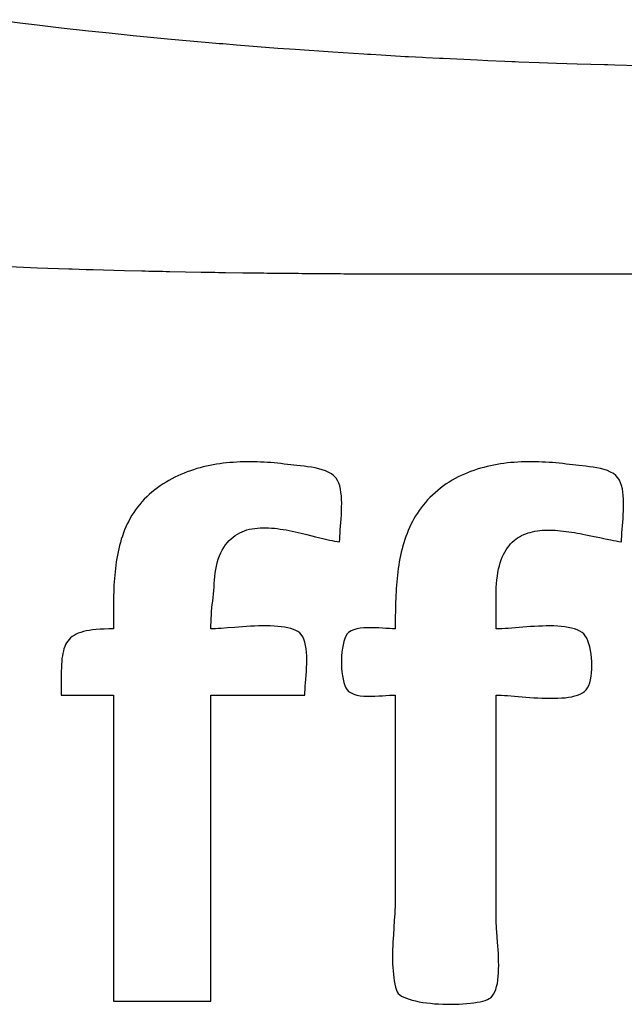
# Model space of a CAD drawing. Header units: inches. Extents: x 0 to 16, y 0 to 10.
# Tile 8 of 27: x 13.7556 to 13.8304, y 1.3084 to 1.4303. Entities that reach past the tile are written whole.
import ezdxf

# ---------------------------------------------------------------- set-up
doc = ezdxf.new("R2010")
doc.units = ezdxf.units.IN
doc.header["$LTSCALE"] = 0.935
doc.header["$MEASUREMENT"] = 0
doc.layers.get('0').update_dxf_attribs({"linetype": 'CONTINUOUS'})

msp = doc.modelspace()

# ---------------------------------------------------------------- linework, layer by layer
at = {"color": 2, "linetype": 'CONTINUOUS'}
for p, q in [((13.75261, 1.43035), (13.75558, 1.42997)), ((13.75558, 1.42997), (13.75771, 1.42971)), ((13.75771, 1.42971), (13.76068, 1.42936)), ((13.76068, 1.42936), (13.76408, 1.42898)), ((13.76408, 1.42898), (13.76451, 1.42894)), ((13.76451, 1.42894), (13.76493, 1.42889)), ((13.76493, 1.42889), (13.76621, 1.42875)), ((13.76621, 1.42875), (13.76664, 1.42871)), ((13.76664, 1.42871), (13.76962, 1.4284)), ((13.76962, 1.4284), (13.77175, 1.42819)), ((13.77175, 1.42819), (13.77388, 1.42798)), ((13.77388, 1.42798), (13.77899, 1.42752)), ((13.77899, 1.42752), (13.78027, 1.42741)), ((13.78027, 1.42741), (13.7807, 1.42738)), ((13.7807, 1.42738), (13.78241, 1.42723)), ((13.78241, 1.42723), (13.78497, 1.42703)), ((13.78497, 1.42703), (13.78752, 1.42683)), ((13.78752, 1.42683), (13.78966, 1.42668)), ((13.78966, 1.42668), (13.79435, 1.42635)), ((13.79435, 1.42635), (13.79819, 1.42611)), ((13.79819, 1.42611), (13.79862, 1.42608)), ((13.79862, 1.42608), (13.79904, 1.42606)), ((13.79904, 1.42606), (13.80032, 1.42598)), ((13.80032, 1.42598), (13.80331, 1.42581)), ((13.80331, 1.42581), (13.80373, 1.42579)), ((13.80373, 1.42579), (13.80459, 1.42574)), ((13.80459, 1.42574), (13.80544, 1.4257)), ((13.80544, 1.4257), (13.80586, 1.42568)), ((13.80586, 1.42568), (13.80757, 1.42559)), ((13.80757, 1.42559), (13.808, 1.42557)), ((13.808, 1.42557), (13.81225, 1.42537)), ((13.81225, 1.42537), (13.81353, 1.42531)), ((13.81353, 1.42531), (13.81566, 1.42522)), ((13.81566, 1.42522), (13.81651, 1.42519)), ((13.81651, 1.42519), (13.81694, 1.42517)), ((13.81694, 1.42517), (13.81736, 1.42515)), ((13.81736, 1.42515), (13.81991, 1.42506)), ((13.81991, 1.42506), (13.82204, 1.42498)), ((13.82204, 1.42498), (13.82459, 1.4249)), ((13.82459, 1.4249), (13.82798, 1.42479)), ((13.82798, 1.42479), (13.82841, 1.42478)), ((13.82841, 1.42478), (13.82926, 1.42476)), ((13.82926, 1.42476), (13.83222, 1.42468)), ((13.75429, 1.39976), (13.75601, 1.39969)), ((13.75601, 1.39969), (13.75774, 1.39962)), ((13.75774, 1.39962), (13.76162, 1.39949)), ((13.76162, 1.39949), (13.76205, 1.39947)), ((13.76205, 1.39947), (13.76378, 1.39942)), ((13.76378, 1.39942), (13.76421, 1.39941)), ((13.76421, 1.39941), (13.76464, 1.3994)), ((13.76464, 1.3994), (13.76723, 1.39932)), ((13.76723, 1.39932), (13.76852, 1.39929)), ((13.76852, 1.39929), (13.77068, 1.39924)), ((13.77068, 1.39924), (13.77111, 1.39923)), ((13.77111, 1.39923), (13.77154, 1.39922)), ((13.77154, 1.39922), (13.77327, 1.39918)), ((13.77327, 1.39918), (13.7737, 1.39917)), ((13.7737, 1.39917), (13.77413, 1.39916)), ((13.77413, 1.39916), (13.77802, 1.39909)), ((13.77802, 1.39909), (13.77888, 1.39908)), ((13.77888, 1.39908), (13.77931, 1.39907)), ((13.77931, 1.39907), (13.77974, 1.39906)), ((13.77974, 1.39906), (13.78018, 1.39905)), ((13.78018, 1.39905), (13.78104, 1.39904)), ((13.78104, 1.39904), (13.7832, 1.39901)), ((13.7832, 1.39901), (13.78535, 1.39898)), ((13.78535, 1.39898), (13.78579, 1.39898)), ((13.78579, 1.39898), (13.78622, 1.39897)), ((13.78622, 1.39897), (13.78665, 1.39897)), ((13.78665, 1.39897), (13.78708, 1.39896)), ((13.78708, 1.39896), (13.78837, 1.39895)), ((13.78837, 1.39895), (13.78881, 1.39895)), ((13.78881, 1.39895), (13.78967, 1.39894)), ((13.78967, 1.39894), (13.7901, 1.39894)), ((13.7901, 1.39894), (13.79053, 1.39893)), ((13.79053, 1.39893), (13.79182, 1.39892)), ((13.79182, 1.39892), (13.79269, 1.39891)), ((13.79269, 1.39891), (13.79312, 1.39891)), ((13.79312, 1.39891), (13.79484, 1.3989)), ((13.79484, 1.3989), (13.79527, 1.3989)), ((13.79527, 1.3989), (13.79571, 1.39889)), ((13.79571, 1.39889), (13.79614, 1.39889)), ((13.79614, 1.39889), (13.79657, 1.39889)), ((13.79657, 1.39889), (13.79743, 1.39889)), ((13.79743, 1.39889), (13.79786, 1.39888)), ((13.79786, 1.39888), (13.80002, 1.39887)), ((13.80002, 1.39887), (13.80088, 1.39887)), ((13.80088, 1.39887), (13.80131, 1.39887)), ((13.80131, 1.39887), (13.80303, 1.39886)), ((13.80303, 1.39886), (13.80475, 1.39886)), ((13.80475, 1.39886), (13.80562, 1.39886)), ((13.80562, 1.39886), (13.80691, 1.39885)), ((13.80691, 1.39885), (13.80777, 1.39885)), ((13.80777, 1.39885), (13.8082, 1.39885)), ((13.8082, 1.39885), (13.81035, 1.39885)), ((13.81035, 1.39885), (13.82109, 1.39885)), ((13.82109, 1.39885), (13.82281, 1.39885)), ((13.82281, 1.39885), (13.82496, 1.39885)), ((13.82496, 1.39885), (13.82753, 1.39885)), ((13.82753, 1.39885), (14.54004, 1.39885)), ((13.77709, 1.37461), (13.7767, 1.37448)), ((13.77749, 1.37474), (13.77709, 1.37461)), ((13.77789, 1.37485), (13.77749, 1.37474)), ((13.77829, 1.37495), (13.77789, 1.37485)), ((13.7787, 1.37505), (13.77829, 1.37495)), ((13.77911, 1.37513), (13.7787, 1.37505)), ((13.77952, 1.37521), (13.77911, 1.37513)), ((13.77993, 1.37528), (13.77952, 1.37521)), ((13.78035, 1.37534), (13.77993, 1.37528)), ((13.78076, 1.3754), (13.78035, 1.37534)), ((13.78118, 1.37545), (13.78076, 1.3754)), ((13.7816, 1.37549), (13.78118, 1.37545)), ((13.78202, 1.37552), (13.7816, 1.37549)), ((13.78244, 1.37555), (13.78202, 1.37552)), ((13.78286, 1.37557), (13.78244, 1.37555)), ((13.78328, 1.37558), (13.78286, 1.37557)), ((13.78371, 1.37559), (13.78328, 1.37558)), ((13.78413, 1.37559), (13.78371, 1.37559)), ((13.78455, 1.37558), (13.78413, 1.37559)), ((13.78498, 1.37557), (13.78455, 1.37558)), ((13.7854, 1.37556), (13.78498, 1.37557)), ((13.78582, 1.37553), (13.7854, 1.37556)), ((13.78624, 1.37551), (13.78582, 1.37553)), ((13.78666, 1.37548), (13.78624, 1.37551)), ((13.78708, 1.37544), (13.78666, 1.37548)), ((13.78749, 1.3754), (13.78708, 1.37544)), ((13.78791, 1.37536), (13.78749, 1.3754)), ((13.78832, 1.37531), (13.78791, 1.37536)), ((13.78874, 1.37526), (13.78832, 1.37531)), ((13.78915, 1.3752), (13.78874, 1.37526)), ((13.78951, 1.37516), (13.78915, 1.3752)), ((13.7899, 1.37512), (13.78951, 1.37516)), ((13.79032, 1.37507), (13.7899, 1.37512)), ((13.79077, 1.37503), (13.79032, 1.37507)), ((13.79122, 1.37497), (13.79077, 1.37503)), ((13.79168, 1.37491), (13.79122, 1.37497)), ((13.79214, 1.37482), (13.79168, 1.37491)), ((13.79259, 1.37473), (13.79214, 1.37482)), ((13.79303, 1.3746), (13.79259, 1.37473)), ((13.79344, 1.37446), (13.79303, 1.3746)), ((13.81181, 1.37453), (13.81141, 1.37439)), ((13.81221, 1.37467), (13.81181, 1.37453)), ((13.81262, 1.37479), (13.81221, 1.37467)), ((13.81303, 1.3749), (13.81262, 1.37479)), ((13.81344, 1.37501), (13.81303, 1.3749)), ((13.81385, 1.3751), (13.81344, 1.37501)), ((13.81427, 1.37519), (13.81385, 1.3751)), ((13.81469, 1.37526), (13.81427, 1.37519)), ((13.81511, 1.37533), (13.81469, 1.37526)), ((13.81554, 1.37539), (13.81511, 1.37533)), ((13.81596, 1.37544), (13.81554, 1.37539)), ((13.81639, 1.37549), (13.81596, 1.37544)), ((13.81682, 1.37552), (13.81639, 1.37549)), ((13.81725, 1.37555), (13.81682, 1.37552)), ((13.81768, 1.37557), (13.81725, 1.37555)), ((13.81811, 1.37558), (13.81768, 1.37557)), ((13.81854, 1.37559), (13.81811, 1.37558)), ((13.81897, 1.37559), (13.81854, 1.37559)), ((13.8194, 1.37559), (13.81897, 1.37559)), ((13.81983, 1.37558), (13.8194, 1.37559)), ((13.82026, 1.37556), (13.81983, 1.37558)), ((13.82069, 1.37554), (13.82026, 1.37556)), ((13.82112, 1.37551), (13.82069, 1.37554)), ((13.82154, 1.37548), (13.82112, 1.37551)), ((13.82197, 1.37545), (13.82154, 1.37548)), ((13.82239, 1.3754), (13.82197, 1.37545)), ((13.82281, 1.37536), (13.82239, 1.3754)), ((13.82323, 1.37531), (13.82281, 1.37536)), ((13.82365, 1.37526), (13.82323, 1.37531)), ((13.82406, 1.3752), (13.82365, 1.37526)), ((13.82442, 1.37516), (13.82406, 1.3752)), ((13.82481, 1.37512), (13.82442, 1.37516)), ((13.82567, 1.37503), (13.82481, 1.37512)), ((13.82613, 1.37498), (13.82567, 1.37503)), ((13.82659, 1.37492), (13.82613, 1.37498)), ((13.82705, 1.37484), (13.82659, 1.37492)), ((13.82751, 1.37475), (13.82705, 1.37484)), ((13.82795, 1.37463), (13.82751, 1.37475)), ((13.82837, 1.37449), (13.82795, 1.37463)), ((13.77404, 1.37329), (13.77368, 1.37307)), ((13.77441, 1.37349), (13.77404, 1.37329)), ((13.77478, 1.37368), (13.77441, 1.37349)), ((13.77515, 1.37386), (13.77478, 1.37368)), ((13.77553, 1.37403), (13.77515, 1.37386)), ((13.77592, 1.37419), (13.77553, 1.37403)), ((13.77631, 1.37434), (13.77592, 1.37419)), ((13.7767, 1.37448), (13.77631, 1.37434)), ((13.79383, 1.37428), (13.79344, 1.37446)), ((13.79418, 1.37408), (13.79383, 1.37428)), ((13.79448, 1.37383), (13.79418, 1.37408)), ((13.79474, 1.37355), (13.79448, 1.37383)), ((13.79492, 1.37327), (13.79474, 1.37355)), ((13.80911, 1.3733), (13.80875, 1.37308)), ((13.80948, 1.37351), (13.80911, 1.3733)), ((13.80986, 1.37371), (13.80948, 1.37351)), ((13.81024, 1.3739), (13.80986, 1.37371)), ((13.81063, 1.37407), (13.81024, 1.3739)), ((13.81102, 1.37424), (13.81063, 1.37407)), ((13.81141, 1.37439), (13.81102, 1.37424)), ((13.82875, 1.37432), (13.82837, 1.37449)), ((13.8291, 1.37412), (13.82875, 1.37432)), ((13.8294, 1.37389), (13.8291, 1.37412)), ((13.82965, 1.37361), (13.8294, 1.37389)), ((13.82983, 1.37332), (13.82965, 1.37361)), ((13.82998, 1.373), (13.82983, 1.37332)), ((13.77228, 1.37211), (13.77194, 1.37184)), ((13.77262, 1.37237), (13.77228, 1.37211)), ((13.77297, 1.37261), (13.77262, 1.37237)), ((13.77332, 1.37285), (13.77297, 1.37261)), ((13.77368, 1.37307), (13.77332, 1.37285)), ((13.79507, 1.37295), (13.79492, 1.37327)), ((13.79519, 1.37259), (13.79507, 1.37295)), ((13.79528, 1.37221), (13.79519, 1.37259)), ((13.79535, 1.3718), (13.79528, 1.37221)), ((13.80768, 1.37233), (13.80733, 1.37205)), ((13.80803, 1.37259), (13.80768, 1.37233)), ((13.80839, 1.37284), (13.80803, 1.37259)), ((13.80875, 1.37308), (13.80839, 1.37284)), ((13.8301, 1.37264), (13.82998, 1.373)), ((13.8302, 1.37225), (13.8301, 1.37264)), ((13.83027, 1.37184), (13.8302, 1.37225)), ((13.77098, 1.37094), (13.77069, 1.37063)), ((13.77129, 1.37125), (13.77098, 1.37094)), ((13.77161, 1.37154), (13.77129, 1.37125)), ((13.77194, 1.37184), (13.77161, 1.37154)), ((13.7954, 1.37136), (13.79535, 1.3718)), ((13.79543, 1.37091), (13.7954, 1.37136)), ((13.79544, 1.37045), (13.79543, 1.37091)), ((13.80608, 1.37086), (13.8058, 1.37054)), ((13.80637, 1.37117), (13.80608, 1.37086)), ((13.80667, 1.37147), (13.80637, 1.37117)), ((13.807, 1.37176), (13.80667, 1.37147)), ((13.80733, 1.37205), (13.807, 1.37176)), ((13.83031, 1.3714), (13.83027, 1.37184)), ((13.83034, 1.37095), (13.83031, 1.3714)), ((13.83035, 1.37048), (13.83034, 1.37095)), ((13.76991, 1.36964), (13.76968, 1.3693)), ((13.77016, 1.36998), (13.76991, 1.36964)), ((13.77042, 1.37031), (13.77016, 1.36998)), ((13.77069, 1.37063), (13.77042, 1.37031)), ((13.79542, 1.3695), (13.79543, 1.36998)), ((13.79543, 1.36998), (13.79544, 1.37045)), ((13.80528, 1.3699), (13.80504, 1.36956)), ((13.80553, 1.37022), (13.80528, 1.3699)), ((13.8058, 1.37054), (13.80553, 1.37022)), ((13.83034, 1.36952), (13.83035, 1.37001)), ((13.83035, 1.37001), (13.83035, 1.37048)), ((13.76925, 1.36861), (13.76906, 1.36825)), ((13.76946, 1.36896), (13.76925, 1.36861)), ((13.76968, 1.3693), (13.76946, 1.36896)), ((13.79533, 1.36808), (13.79537, 1.36854)), ((13.79537, 1.36854), (13.7954, 1.36902)), ((13.7954, 1.36902), (13.79542, 1.3695)), ((13.80439, 1.36853), (13.8042, 1.36818)), ((13.80459, 1.36888), (13.80439, 1.36853)), ((13.80481, 1.36922), (13.80459, 1.36888)), ((13.80504, 1.36956), (13.80481, 1.36922)), ((13.83025, 1.3681), (13.83028, 1.36857)), ((13.83028, 1.36857), (13.83031, 1.36904)), ((13.83031, 1.36904), (13.83034, 1.36952)), ((13.76871, 1.36752), (13.76855, 1.36714)), ((13.76888, 1.36789), (13.76871, 1.36752)), ((13.76906, 1.36825), (13.76888, 1.36789)), ((13.7837, 1.36714), (13.78402, 1.36723)), ((13.78402, 1.36723), (13.78434, 1.36729)), ((13.78434, 1.36729), (13.78467, 1.36734)), ((13.78467, 1.36734), (13.785, 1.36738)), ((13.785, 1.36738), (13.78534, 1.36741)), ((13.78534, 1.36741), (13.78568, 1.36742)), ((13.78568, 1.36742), (13.78603, 1.36742)), ((13.78603, 1.36742), (13.78638, 1.36741)), ((13.78638, 1.36741), (13.78674, 1.36738)), ((13.78674, 1.36738), (13.7871, 1.36735)), ((13.7871, 1.36735), (13.78746, 1.36731)), ((13.78746, 1.36731), (13.78782, 1.36726)), ((13.78782, 1.36726), (13.78819, 1.36721)), ((13.78819, 1.36721), (13.78856, 1.36714)), ((13.79526, 1.36718), (13.79533, 1.36808)), ((13.80384, 1.36745), (13.80368, 1.36708)), ((13.80401, 1.36782), (13.80384, 1.36745)), ((13.8042, 1.36818), (13.80401, 1.36782)), ((13.83015, 1.36677), (13.83025, 1.3681)), ((13.76814, 1.366), (13.76803, 1.36561)), ((13.76827, 1.36639), (13.76814, 1.366)), ((13.76841, 1.36677), (13.76827, 1.36639)), ((13.76855, 1.36714), (13.76841, 1.36677)), ((13.7815, 1.36583), (13.78174, 1.36606)), ((13.78174, 1.36606), (13.78199, 1.36627)), ((13.78199, 1.36627), (13.78225, 1.36647)), ((13.78225, 1.36647), (13.78253, 1.36664)), ((13.78253, 1.36664), (13.78281, 1.36679)), ((13.78281, 1.36679), (13.7831, 1.36693)), ((13.7831, 1.36693), (13.7834, 1.36704)), ((13.7834, 1.36704), (13.7837, 1.36714)), ((13.78856, 1.36714), (13.78893, 1.36707)), ((13.78893, 1.36707), (13.78929, 1.367)), ((13.78929, 1.367), (13.78966, 1.36692)), ((13.78966, 1.36692), (13.79003, 1.36684)), ((13.79003, 1.36684), (13.7904, 1.36675)), ((13.7904, 1.36675), (13.79113, 1.36658)), ((13.79113, 1.36658), (13.79221, 1.36631)), ((13.79221, 1.36631), (13.79256, 1.36622)), ((13.79256, 1.36622), (13.79325, 1.36605)), ((13.79325, 1.36605), (13.79359, 1.36597)), ((13.79359, 1.36597), (13.79392, 1.3659)), ((13.79518, 1.36566), (13.79519, 1.366)), ((13.79519, 1.366), (13.7952, 1.36636)), ((13.7952, 1.36636), (13.79523, 1.36676)), ((13.79523, 1.36676), (13.79526, 1.36718)), ((13.80339, 1.36633), (13.80326, 1.36595)), ((13.80353, 1.36671), (13.80339, 1.36633)), ((13.80368, 1.36708), (13.80353, 1.36671)), ((13.81678, 1.36582), (13.817, 1.366)), ((13.817, 1.366), (13.81723, 1.36616)), ((13.81723, 1.36616), (13.81747, 1.36631)), ((13.81747, 1.36631), (13.81772, 1.36645)), ((13.81772, 1.36645), (13.81798, 1.36657)), ((13.81798, 1.36657), (13.81824, 1.36668)), ((13.81824, 1.36668), (13.81852, 1.36677)), ((13.81852, 1.36677), (13.81879, 1.36685)), ((13.81879, 1.36685), (13.81908, 1.36692)), ((13.81908, 1.36692), (13.81937, 1.36698)), ((13.81937, 1.36698), (13.81967, 1.36703)), ((13.81967, 1.36703), (13.81997, 1.36707)), ((13.81997, 1.36707), (13.82028, 1.3671)), ((13.82028, 1.3671), (13.82059, 1.36711)), ((13.82059, 1.36711), (13.82091, 1.36712)), ((13.82091, 1.36712), (13.82123, 1.36712)), ((13.82123, 1.36712), (13.82156, 1.36712)), ((13.82156, 1.36712), (13.82188, 1.3671)), ((13.82188, 1.3671), (13.82222, 1.36708)), ((13.82222, 1.36708), (13.82255, 1.36705)), ((13.82255, 1.36705), (13.82289, 1.36701)), ((13.82289, 1.36701), (13.82323, 1.36697)), ((13.82323, 1.36697), (13.82358, 1.36692)), ((13.82358, 1.36692), (13.82392, 1.36687)), ((13.82392, 1.36687), (13.82427, 1.36682)), ((13.82427, 1.36682), (13.82462, 1.36676)), ((13.82462, 1.36676), (13.82496, 1.36669)), ((13.82496, 1.36669), (13.82531, 1.36663)), ((13.82531, 1.36663), (13.82566, 1.36656)), ((13.82566, 1.36656), (13.82671, 1.36634)), ((13.82671, 1.36634), (13.82741, 1.3662)), ((13.82741, 1.3662), (13.82775, 1.36612)), ((13.82775, 1.36612), (13.82809, 1.36605)), ((13.82809, 1.36605), (13.82877, 1.36591)), ((13.8301, 1.366), (13.83012, 1.36637)), ((13.8301, 1.36566), (13.8301, 1.366)), ((13.83012, 1.36637), (13.83015, 1.36677)), ((13.76782, 1.36482), (13.76774, 1.36442)), ((13.76792, 1.36522), (13.76782, 1.36482)), ((13.76803, 1.36561), (13.76792, 1.36522)), ((13.78065, 1.36465), (13.78084, 1.36498)), ((13.78084, 1.36498), (13.78105, 1.36529)), ((13.78105, 1.36529), (13.78127, 1.36557)), ((13.78127, 1.36557), (13.7815, 1.36583)), ((13.79392, 1.3659), (13.79424, 1.36583)), ((13.79424, 1.36583), (13.79456, 1.36577)), ((13.79456, 1.36577), (13.79488, 1.36571)), ((13.79488, 1.36571), (13.79518, 1.36566)), ((13.80292, 1.36479), (13.80282, 1.36439)), ((13.80302, 1.36518), (13.80292, 1.36479)), ((13.80314, 1.36557), (13.80302, 1.36518)), ((13.80326, 1.36595), (13.80314, 1.36557)), ((13.81579, 1.36468), (13.81597, 1.36494)), ((13.81597, 1.36494), (13.81616, 1.36519)), ((13.81616, 1.36519), (13.81635, 1.36541)), ((13.81635, 1.36541), (13.81656, 1.36562)), ((13.81656, 1.36562), (13.81678, 1.36582)), ((13.82877, 1.36591), (13.82911, 1.36584)), ((13.82911, 1.36584), (13.82944, 1.36578)), ((13.82944, 1.36578), (13.82977, 1.36572)), ((13.82977, 1.36572), (13.8301, 1.36566)), ((13.76758, 1.36361), (13.76752, 1.3632)), ((13.76765, 1.36402), (13.76758, 1.36361)), ((13.76774, 1.36442), (13.76765, 1.36402)), ((13.78014, 1.36351), (13.7803, 1.36392)), ((13.7803, 1.36392), (13.78046, 1.3643)), ((13.78046, 1.3643), (13.78065, 1.36465)), ((13.80265, 1.36359), (13.80257, 1.36319)), ((13.80273, 1.36399), (13.80265, 1.36359)), ((13.80282, 1.36439), (13.80273, 1.36399)), ((13.8152, 1.36344), (13.81533, 1.36378)), ((13.81533, 1.36378), (13.81547, 1.3641)), ((13.81547, 1.3641), (13.81563, 1.3644)), ((13.81563, 1.3644), (13.81579, 1.36468)), ((13.76741, 1.36238), (13.76736, 1.36196)), ((13.76746, 1.36279), (13.76741, 1.36238)), ((13.76752, 1.3632), (13.76746, 1.36279)), ((13.77983, 1.36223), (13.77991, 1.36266)), ((13.77991, 1.36266), (13.78001, 1.36308)), ((13.78001, 1.36308), (13.78014, 1.36351)), ((13.80245, 1.36238), (13.80239, 1.36197)), ((13.80251, 1.36279), (13.80245, 1.36238)), ((13.80257, 1.36319), (13.80251, 1.36279)), ((13.81479, 1.36189), (13.81487, 1.36231)), ((13.81487, 1.36231), (13.81497, 1.36271)), ((13.81497, 1.36271), (13.81508, 1.36308)), ((13.81508, 1.36308), (13.8152, 1.36344)), ((13.76729, 1.36113), (13.76726, 1.36071)), ((13.76732, 1.36155), (13.76729, 1.36113)), ((13.76736, 1.36196), (13.76732, 1.36155)), ((13.77969, 1.36094), (13.77973, 1.36137)), ((13.77973, 1.36137), (13.77977, 1.3618)), ((13.77977, 1.3618), (13.77983, 1.36223)), ((13.8023, 1.36114), (13.80226, 1.36073)), ((13.80234, 1.36156), (13.8023, 1.36114)), ((13.80239, 1.36197), (13.80234, 1.36156)), ((13.81466, 1.36098), (13.81472, 1.36144)), ((13.81472, 1.36144), (13.81479, 1.36189)), ((13.76721, 1.35988), (13.7672, 1.35946)), ((13.76723, 1.36029), (13.76721, 1.35988)), ((13.76726, 1.36071), (13.76723, 1.36029)), ((13.77959, 1.35963), (13.77963, 1.36007)), ((13.77963, 1.36007), (13.77966, 1.3605)), ((13.77966, 1.3605), (13.77969, 1.36094)), ((13.80219, 1.3599), (13.80217, 1.35948)), ((13.80222, 1.36031), (13.80219, 1.3599)), ((13.80226, 1.36073), (13.80222, 1.36031)), ((13.81457, 1.35963), (13.81459, 1.36006)), ((13.81459, 1.36006), (13.81462, 1.36049)), ((13.81462, 1.36049), (13.81466, 1.36098)), ((13.76719, 1.35904), (13.76718, 1.35862)), ((13.7672, 1.35946), (13.76719, 1.35904)), ((13.77946, 1.35833), (13.77959, 1.35963)), ((13.80215, 1.35906), (13.80213, 1.35864)), ((13.80217, 1.35948), (13.80215, 1.35906)), ((13.81455, 1.35877), (13.81456, 1.3592)), ((13.81455, 1.35834), (13.81455, 1.35877)), ((13.81456, 1.3592), (13.81457, 1.35963)), ((13.76717, 1.3582), (13.76716, 1.35736)), ((13.76718, 1.35862), (13.76717, 1.3582)), ((13.77933, 1.35705), (13.77937, 1.35748)), ((13.77937, 1.35748), (13.77941, 1.3579)), ((13.77941, 1.3579), (13.77946, 1.35833)), ((13.80212, 1.35822), (13.8021, 1.3578)), ((13.8021, 1.3578), (13.8021, 1.35739)), ((13.80213, 1.35864), (13.80212, 1.35822)), ((13.81455, 1.35791), (13.81455, 1.35834)), ((13.81455, 1.35704), (13.81455, 1.35791)), ((13.76716, 1.35736), (13.76716, 1.35694)), ((13.76716, 1.35694), (13.76716, 1.35653)), ((13.76716, 1.35653), (13.76716, 1.35489)), ((13.77927, 1.35619), (13.7793, 1.35662)), ((13.7793, 1.35662), (13.77933, 1.35705)), ((13.80209, 1.35697), (13.80208, 1.35655)), ((13.80208, 1.35655), (13.80208, 1.35572)), ((13.8021, 1.35739), (13.80209, 1.35697)), ((13.81457, 1.35618), (13.81455, 1.35704)), ((13.77923, 1.35489), (13.77924, 1.35532)), ((13.77924, 1.35532), (13.77925, 1.35576)), ((13.77925, 1.35576), (13.77927, 1.35619)), ((13.7813, 1.35501), (13.78049, 1.35495)), ((13.78219, 1.35508), (13.7813, 1.35501)), ((13.78266, 1.35511), (13.78219, 1.35508)), ((13.78314, 1.35515), (13.78266, 1.35511)), ((13.78363, 1.35518), (13.78314, 1.35515)), ((13.78413, 1.35521), (13.78363, 1.35518)), ((13.78463, 1.35523), (13.78413, 1.35521)), ((13.78513, 1.35525), (13.78463, 1.35523)), ((13.78562, 1.35526), (13.78513, 1.35525)), ((13.78611, 1.35526), (13.78562, 1.35526)), ((13.78659, 1.35525), (13.78611, 1.35526)), ((13.78706, 1.35523), (13.78659, 1.35525)), ((13.78752, 1.3552), (13.78706, 1.35523)), ((13.78795, 1.35516), (13.78752, 1.3552)), ((13.78837, 1.3551), (13.78795, 1.35516)), ((13.78876, 1.35502), (13.78837, 1.3551)), ((13.78912, 1.35493), (13.78876, 1.35502)), ((13.79817, 1.35502), (13.79774, 1.35497)), ((13.79863, 1.35504), (13.79817, 1.35502)), ((13.79909, 1.35504), (13.79863, 1.35504)), ((13.79956, 1.35503), (13.79909, 1.35504)), ((13.80003, 1.35501), (13.79956, 1.35503)), ((13.80048, 1.35498), (13.80003, 1.35501)), ((13.80208, 1.35572), (13.80208, 1.35489)), ((13.81457, 1.35575), (13.81457, 1.35618)), ((13.81458, 1.35532), (13.81457, 1.35575)), ((13.81458, 1.35489), (13.81458, 1.35532)), ((13.81787, 1.3551), (13.8165, 1.35499)), ((13.81835, 1.35513), (13.81787, 1.3551)), ((13.81883, 1.35517), (13.81835, 1.35513)), ((13.81932, 1.3552), (13.81883, 1.35517)), ((13.81981, 1.35523), (13.81932, 1.3552)), ((13.8203, 1.35524), (13.81981, 1.35523)), ((13.82078, 1.35526), (13.8203, 1.35524)), ((13.82126, 1.35526), (13.82078, 1.35526)), ((13.82173, 1.35525), (13.82126, 1.35526)), ((13.8222, 1.35523), (13.82173, 1.35525)), ((13.82264, 1.35519), (13.8222, 1.35523)), ((13.82308, 1.35514), (13.82264, 1.35519)), ((13.82349, 1.35507), (13.82308, 1.35514)), ((13.82389, 1.35499), (13.82349, 1.35507)), ((13.82426, 1.35489), (13.82389, 1.35499)), ((13.76185, 1.35377), (13.76167, 1.35359)), ((13.76206, 1.35394), (13.76185, 1.35377)), ((13.76228, 1.35409), (13.76206, 1.35394)), ((13.76253, 1.35422), (13.76228, 1.35409)), ((13.76281, 1.35434), (13.76253, 1.35422)), ((13.76311, 1.35445), (13.76281, 1.35434)), ((13.76344, 1.35455), (13.76311, 1.35445)), ((13.76379, 1.35463), (13.76344, 1.35455)), ((13.76417, 1.3547), (13.76379, 1.35463)), ((13.76459, 1.35476), (13.76417, 1.3547)), ((13.76504, 1.35481), (13.76459, 1.35476)), ((13.76552, 1.35484), (13.76504, 1.35481)), ((13.76603, 1.35487), (13.76552, 1.35484)), ((13.76658, 1.35488), (13.76603, 1.35487)), ((13.76716, 1.35489), (13.76658, 1.35488)), ((13.7795, 1.35489), (13.77923, 1.35489)), ((13.7798, 1.3549), (13.7795, 1.35489)), ((13.78013, 1.35492), (13.7798, 1.3549)), ((13.78049, 1.35495), (13.78013, 1.35492)), ((13.78946, 1.35483), (13.78912, 1.35493)), ((13.78976, 1.3547), (13.78946, 1.35483)), ((13.79002, 1.35455), (13.78976, 1.3547)), ((13.79025, 1.35439), (13.79002, 1.35455)), ((13.79043, 1.3542), (13.79025, 1.35439)), ((13.79061, 1.35392), (13.79043, 1.3542)), ((13.79076, 1.3536), (13.79061, 1.35392)), ((13.79596, 1.354), (13.79582, 1.35369)), ((13.79612, 1.35426), (13.79596, 1.354)), ((13.7963, 1.35444), (13.79612, 1.35426)), ((13.7966, 1.35464), (13.7963, 1.35444)), ((13.79694, 1.35479), (13.7966, 1.35464)), ((13.79732, 1.3549), (13.79694, 1.35479)), ((13.79774, 1.35497), (13.79732, 1.3549)), ((13.80092, 1.35494), (13.80048, 1.35498)), ((13.80134, 1.35492), (13.80092, 1.35494)), ((13.80173, 1.35489), (13.80134, 1.35492)), ((13.80208, 1.35489), (13.80173, 1.35489)), ((13.81492, 1.35489), (13.81458, 1.35489)), ((13.81528, 1.35491), (13.81492, 1.35489)), ((13.81567, 1.35493), (13.81528, 1.35491)), ((13.81607, 1.35495), (13.81567, 1.35493)), ((13.8165, 1.35499), (13.81607, 1.35495)), ((13.82461, 1.35476), (13.82426, 1.35489)), ((13.82493, 1.35461), (13.82461, 1.35476)), ((13.82522, 1.35444), (13.82493, 1.35461)), ((13.82542, 1.35427), (13.82522, 1.35444)), ((13.82561, 1.35404), (13.82542, 1.35427)), ((13.82578, 1.35375), (13.82561, 1.35404)), ((13.76113, 1.3527), (13.76104, 1.35244)), ((13.76124, 1.35295), (13.76113, 1.3527)), ((13.76137, 1.35318), (13.76124, 1.35295)), ((13.76151, 1.35339), (13.76137, 1.35318)), ((13.76167, 1.35359), (13.76151, 1.35339)), ((13.79088, 1.35324), (13.79076, 1.3536)), ((13.79097, 1.35285), (13.79088, 1.35324)), ((13.79104, 1.35243), (13.79097, 1.35285)), ((13.7956, 1.35293), (13.79552, 1.35249)), ((13.7957, 1.35333), (13.7956, 1.35293)), ((13.79582, 1.35369), (13.7957, 1.35333)), ((13.82593, 1.35342), (13.82578, 1.35375)), ((13.82606, 1.35305), (13.82593, 1.35342)), ((13.82617, 1.35265), (13.82606, 1.35305)), ((13.82626, 1.35222), (13.82617, 1.35265)), ((13.76084, 1.35154), (13.76079, 1.35121)), ((13.76089, 1.35186), (13.76084, 1.35154)), ((13.76096, 1.35216), (13.76089, 1.35186)), ((13.76104, 1.35244), (13.76096, 1.35216)), ((13.79108, 1.35199), (13.79104, 1.35243)), ((13.79111, 1.35153), (13.79108, 1.35199)), ((13.79111, 1.35106), (13.79111, 1.35153)), ((13.79542, 1.35154), (13.7954, 1.35104)), ((13.79546, 1.35202), (13.79542, 1.35154)), ((13.79552, 1.35249), (13.79546, 1.35202)), ((13.82634, 1.35177), (13.82626, 1.35222)), ((13.82639, 1.35131), (13.82634, 1.35177)), ((13.76073, 1.35047), (13.76072, 1.35008)), ((13.76076, 1.35085), (13.76073, 1.35047)), ((13.76079, 1.35121), (13.76076, 1.35085)), ((13.79109, 1.35009), (13.7911, 1.35058)), ((13.7911, 1.35058), (13.79111, 1.35106)), ((13.7954, 1.35104), (13.7954, 1.35054)), ((13.7954, 1.35054), (13.79542, 1.35004)), ((13.82642, 1.35084), (13.82639, 1.35131)), ((13.82643, 1.35037), (13.82642, 1.35084)), ((13.82642, 1.3499), (13.82643, 1.35037)), ((13.7607, 1.34922), (13.76069, 1.34876)), ((13.76072, 1.35008), (13.7607, 1.34966)), ((13.7607, 1.34966), (13.7607, 1.34922)), ((13.79099, 1.34867), (13.79103, 1.34914)), ((13.79103, 1.34914), (13.79106, 1.34961)), ((13.79106, 1.34961), (13.79109, 1.35009)), ((13.79542, 1.35004), (13.79546, 1.34956)), ((13.79546, 1.34956), (13.79552, 1.34909)), ((13.79552, 1.34909), (13.7956, 1.34866)), ((13.82626, 1.3486), (13.82633, 1.34902)), ((13.82633, 1.34902), (13.82639, 1.34945)), ((13.82639, 1.34945), (13.82642, 1.3499)), ((13.76069, 1.34876), (13.76069, 1.34828)), ((13.76069, 1.34828), (13.7607, 1.34725)), ((13.7909, 1.3474), (13.79092, 1.3478)), ((13.79092, 1.3478), (13.79095, 1.34822)), ((13.79095, 1.34822), (13.79099, 1.34867)), ((13.7956, 1.34866), (13.7957, 1.34825)), ((13.7957, 1.34825), (13.79582, 1.34789)), ((13.79582, 1.34789), (13.79596, 1.34758)), ((13.82589, 1.34758), (13.82603, 1.34788)), ((13.82603, 1.34788), (13.82616, 1.34822)), ((13.82616, 1.34822), (13.82626, 1.3486)), ((13.7607, 1.34725), (13.7607, 1.3467)), ((13.7607, 1.3467), (13.76716, 1.3467)), ((13.76716, 1.3467), (13.76716, 1.30876)), ((13.77923, 1.3467), (13.79087, 1.3467)), ((13.77923, 1.30876), (13.77923, 1.3467)), ((13.79087, 1.3467), (13.79088, 1.34703)), ((13.79088, 1.34703), (13.7909, 1.3474)), ((13.79596, 1.34758), (13.79612, 1.34733)), ((13.79612, 1.34733), (13.7963, 1.34714)), ((13.7963, 1.34714), (13.7966, 1.34695)), ((13.7966, 1.34695), (13.79694, 1.3468)), ((13.79694, 1.3468), (13.79732, 1.34669)), ((13.79732, 1.34669), (13.79774, 1.34661)), ((13.79774, 1.34661), (13.79817, 1.34657)), ((13.79817, 1.34657), (13.79863, 1.34654)), ((13.79863, 1.34654), (13.79909, 1.34654)), ((13.79909, 1.34654), (13.79956, 1.34655)), ((13.79956, 1.34655), (13.80003, 1.34658)), ((13.80003, 1.34658), (13.80048, 1.34661)), ((13.80048, 1.34661), (13.80092, 1.34664)), ((13.80092, 1.34664), (13.80134, 1.34667)), ((13.80134, 1.34667), (13.80173, 1.34669)), ((13.80173, 1.34669), (13.80208, 1.3467)), ((13.80208, 1.3467), (13.80208, 1.3217)), ((13.81458, 1.3467), (13.81489, 1.34669)), ((13.81458, 1.31868), (13.81458, 1.3467)), ((13.81489, 1.34669), (13.81523, 1.34668)), ((13.81523, 1.34668), (13.8156, 1.34666)), ((13.8156, 1.34666), (13.81599, 1.34663)), ((13.81599, 1.34663), (13.81685, 1.34656)), ((13.81685, 1.34656), (13.81826, 1.34644)), ((13.82353, 1.34642), (13.82393, 1.34649)), ((13.82393, 1.34649), (13.82431, 1.34658)), ((13.82431, 1.34658), (13.82466, 1.34669)), ((13.82466, 1.34669), (13.82498, 1.34682)), ((13.82498, 1.34682), (13.82527, 1.34697)), ((13.82527, 1.34697), (13.82553, 1.34714)), ((13.82553, 1.34714), (13.82572, 1.34733)), ((13.82572, 1.34733), (13.82589, 1.34758)), ((13.81826, 1.34644), (13.81875, 1.3464)), ((13.81875, 1.3464), (13.81924, 1.34637)), ((13.81924, 1.34637), (13.81974, 1.34634)), ((13.81974, 1.34634), (13.82024, 1.34632)), ((13.82024, 1.34632), (13.82074, 1.3463)), ((13.82074, 1.3463), (13.82124, 1.34629)), ((13.82124, 1.34629), (13.82172, 1.34629)), ((13.82172, 1.34629), (13.8222, 1.3463)), ((13.8222, 1.3463), (13.82266, 1.34633)), ((13.82266, 1.34633), (13.8231, 1.34637)), ((13.8231, 1.34637), (13.82353, 1.34642)), ((13.80207, 1.3209), (13.80205, 1.32049)), ((13.80208, 1.3217), (13.80207, 1.3213)), ((13.80207, 1.3213), (13.80207, 1.3209)), ((13.80201, 1.31965), (13.80195, 1.31878)), ((13.80203, 1.32007), (13.80201, 1.31965)), ((13.80205, 1.32049), (13.80203, 1.32007)), ((13.80195, 1.31878), (13.80184, 1.31699)), ((13.81458, 1.31841), (13.81458, 1.31868)), ((13.8146, 1.31809), (13.81458, 1.31841)), ((13.81462, 1.31775), (13.8146, 1.31809)), ((13.81465, 1.31737), (13.81462, 1.31775)), ((13.81475, 1.31609), (13.81465, 1.31737)), ((13.80179, 1.31608), (13.80177, 1.31563)), ((13.80181, 1.31654), (13.80179, 1.31608)), ((13.80184, 1.31699), (13.80181, 1.31654)), ((13.81478, 1.31563), (13.81475, 1.31609)), ((13.80175, 1.31518), (13.80174, 1.31472)), ((13.80177, 1.31563), (13.80175, 1.31518)), ((13.81481, 1.31515), (13.81478, 1.31563)), ((13.81484, 1.31467), (13.81481, 1.31515)), ((13.80174, 1.31472), (13.80174, 1.31428)), ((13.80174, 1.31428), (13.80174, 1.31383)), ((13.80174, 1.31383), (13.80175, 1.31339)), ((13.81486, 1.31418), (13.81484, 1.31467)), ((13.81487, 1.31369), (13.81486, 1.31418)), ((13.81488, 1.31321), (13.81487, 1.31369)), ((13.80175, 1.31339), (13.80177, 1.31296)), ((13.80177, 1.31296), (13.8018, 1.31253)), ((13.8018, 1.31253), (13.80184, 1.3121)), ((13.81486, 1.31227), (13.81487, 1.31273)), ((13.81487, 1.31273), (13.81488, 1.31321)), ((13.80184, 1.3121), (13.80189, 1.31169)), ((13.80189, 1.31169), (13.80195, 1.31128)), ((13.80195, 1.31128), (13.80202, 1.31088)), ((13.81472, 1.31097), (13.81478, 1.31138)), ((13.81478, 1.31138), (13.81483, 1.31182)), ((13.81483, 1.31182), (13.81486, 1.31227)), ((13.80202, 1.31088), (13.80211, 1.3105)), ((13.80211, 1.3105), (13.80222, 1.31012)), ((13.80222, 1.31012), (13.8023, 1.30993)), ((13.8023, 1.30993), (13.80244, 1.30974)), ((13.81426, 1.30964), (13.81441, 1.30992)), ((13.81441, 1.30992), (13.81453, 1.31024)), ((13.81453, 1.31024), (13.81463, 1.31059)), ((13.81463, 1.31059), (13.81472, 1.31097)), ((13.76716, 1.30876), (13.77923, 1.30876)), ((13.80244, 1.30974), (13.80263, 1.30957)), ((13.80263, 1.30957), (13.80286, 1.30941)), ((13.80286, 1.30941), (13.80314, 1.30927)), ((13.80314, 1.30927), (13.80345, 1.30913)), ((13.80345, 1.30913), (13.8038, 1.30901)), ((13.8038, 1.30901), (13.80418, 1.3089)), ((13.80418, 1.3089), (13.80458, 1.3088)), ((13.80458, 1.3088), (13.80502, 1.30871)), ((13.80502, 1.30871), (13.80547, 1.30863)), ((13.81221, 1.30864), (13.81258, 1.30871)), ((13.81258, 1.30871), (13.81292, 1.30879)), ((13.81292, 1.30879), (13.81322, 1.30888)), ((13.81322, 1.30888), (13.81349, 1.30898)), ((13.81349, 1.30898), (13.81371, 1.30909)), ((13.81371, 1.30909), (13.81389, 1.30921)), ((13.81389, 1.30921), (13.81409, 1.3094)), ((13.81409, 1.3094), (13.81426, 1.30964)), ((13.80547, 1.30863), (13.80595, 1.30856)), ((13.80595, 1.30856), (13.80643, 1.30851)), ((13.80643, 1.30851), (13.80693, 1.30846)), ((13.80693, 1.30846), (13.80744, 1.30843)), ((13.80744, 1.30843), (13.80795, 1.30841)), ((13.80795, 1.30841), (13.80846, 1.30839)), ((13.80846, 1.30839), (13.80897, 1.30839)), ((13.80897, 1.30839), (13.80948, 1.3084)), ((13.80948, 1.3084), (13.80998, 1.30841)), ((13.80998, 1.30841), (13.81046, 1.30844)), ((13.81046, 1.30844), (13.81093, 1.30847)), ((13.81093, 1.30847), (13.81138, 1.30852)), ((13.81138, 1.30852), (13.81181, 1.30857)), ((13.81181, 1.30857), (13.81221, 1.30864))]:
    msp.add_line(p, q, dxfattribs=at)

doc.saveas('drawing.dxf')
